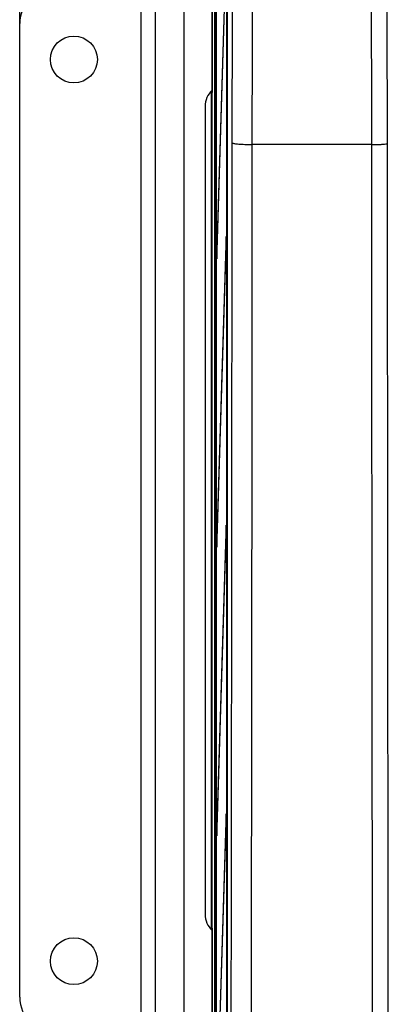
# Model space of a CAD drawing. Header units: millimetres. Extents: x 5 to 418, y 2 to 292.
# Tile 9 of 48: x 58 to 75, y 157 to 203. Entities that reach past the tile are written whole.
import ezdxf

# ---------------------------------------------------------------- set-up
doc = ezdxf.new("R2010")
doc.units = ezdxf.units.MM
doc.layers.add('SLD-0', color=7, linetype='Continuous')
doc.styles.add('SLDTEXTSTYLE0', font='TXT', dxfattribs={"width": 0.605})
doc.dimstyles.new('SLDDIMSTYLE0', dxfattribs={"dimtxt": 3.5, "dimasz": 3.302, "dimexe": 0, "dimexo": 0.0625, "dimgap": 0.875, "dimtad": 1, "dimlfac": 3, "dimrnd": 1e-09, "dimzin": 12, "dimdsep": 46, "dimtxsty": 'SLDTEXTSTYLE0', "dimsah": 1, "dimcen": 0.09, "dimadec": 0, "dimazin": 3, "dimtfac": 1, "dimtofl": 0, "dimtmove": 0, "dimatfit": 3, "dimfxl": 1, "dimfrac": 2, "dimtolj": 1, "dimtzin": 12, "dimarcsym": 0})

# ---------------------------------------------------------------- blocks, each defined once
blk = doc.blocks.new('_D')
at = {"layer": 'SLD-0'}
for p, q in [((58.038, 202.488), (58.038, 259.588)), ((132.371, 202.488), (132.371, 259.588)), ((58.038, 258.588), (132.371, 258.588))]:
    blk.add_line(p, q, dxfattribs=at)
for points in [[(58.038, 258.588), (61.34, 258.08), (61.34, 259.096)], [(132.371, 258.588), (129.069, 259.096), (129.069, 258.08)]]:
    blk.add_solid(points, dxfattribs=at)
at = {"layer": 'SLD-0', "insert": (91.194, 263.1), "char_height": 3.5, "attachment_point": 1, "style": 'SLDTEXTSTYLE0'}
blk.add_mtext('223', dxfattribs=at)

msp = doc.modelspace()

# ---------------------------------------------------------------- linework, layer by layer
at = {"color": 7, "linetype": 'Continuous', "lineweight": 25}
for p, q in [((66.9266, 127.5375), (66.9266, 233.1548)), ((67.0439, 127.6605), (67.0439, 232.9825)), ((67.1053, 227.1548), (67.1053, 133.8215)), ((67.1131, 133.8215), (67.1131, 227.1548)), ((67.6281, 140.1634), (67.6281, 227.1522)), ((67.5877, 226.4881), (67.5877, 141.1548)), ((67.5956, 141.1548), (67.5956, 226.4881)), ((67.5643, 205.9677), (67.1327, 191.9881)), ((67.1366, 191.6129), (67.5681, 205.5925)), ((66.915, 204.3535), (66.915, 199.2895)), ((63.638, 155.8215), (63.638, 204.1548)), ((64.3046, 155.8215), (64.3046, 204.1548)), ((65.6225, 155.8215), (65.6225, 204.1548)), ((58.038, 157.4881), (58.038, 202.4881)), ((66.8713, 199.3539), (66.8713, 160.6224)), ((66.8743, 199.3186), (66.8743, 199.357)), ((66.915, 199.3186), (66.8743, 199.3186)), ((66.9091, 198.9562), (66.88, 198.9853)), ((66.9091, 198.9562), (66.9115, 198.9847)), ((66.9111, 198.9809), (66.911, 198.978)), ((66.5944, 198.6548), (66.5944, 161.3215)), ((68.76, 196.8912), (68.7591, 196.8912)), ((74.2903, 196.8912), (68.76, 196.8912)), ((74.2903, 196.8912), (74.2906, 196.8912)), ((67.5643, 192.6344), (67.1327, 178.6548)), ((67.5681, 192.2591), (67.5643, 192.6344)), ((67.1366, 178.2795), (67.5681, 192.2591)), ((67.1327, 191.9881), (67.1366, 191.6129)), ((67.1477, 191.9729), (67.1327, 191.9881)), ((67.5643, 179.3011), (67.1327, 165.3215)), ((67.5681, 178.9258), (67.5643, 179.3011)), ((67.1366, 164.9462), (67.5681, 178.9258)), ((67.1327, 178.6548), (67.1366, 178.2795)), ((67.1477, 178.6395), (67.1327, 178.6548)), ((67.5643, 165.9677), (67.1327, 151.9881)), ((67.5681, 165.5925), (67.5643, 165.9677)), ((67.1327, 165.3215), (67.1366, 164.9462)), ((67.1477, 165.3062), (67.1327, 165.3215)), ((67.1366, 151.6129), (67.5681, 165.5925)), ((66.8743, 160.6193), (66.8743, 160.6577)), ((66.8743, 160.6577), (66.915, 160.6577)), ((66.88, 160.991), (66.9091, 161.0201)), ((66.9115, 160.9916), (66.9091, 161.0201)), ((66.915, 160.6868), (66.915, 155.6228))]:
    msp.add_line(p, q, dxfattribs=at)
at = {"color": 7, "linetype": 'Continuous', "lineweight": 25, "flags": 128}
for points in [[(67.8437, 196.9702), (67.8763, 208.8446), (67.9086, 220.6244)], [(68.826, 220.5578), (68.8204, 218.5757), (68.7984, 210.6471), (68.76, 196.8912)], [(74.2906, 196.8912), (74.2875, 198.2127), (74.2752, 203.4988), (74.2356, 220.5578)], [(74.946, 220.6022), (74.9735, 208.8173), (75.0013, 196.9439)]]:
    msp.add_lwpolyline(points, dxfattribs=at)
at = {"color": 7, "linetype": 'Continuous', "lineweight": 25}
for centre in [(60.538, 200.8215), (60.538, 159.1548)]:
    msp.add_circle(centre, 1.0833, dxfattribs=at)
for centre, radius, start, end in [((59.7046, 202.4881), 1.6667, 90, 180), ((67.605, 198.6587), 1.0106, 133.05956, 180.21954), ((67.0467, 198.9853), 0.1667, 142.86603, 179.98072), ((67.6063, 161.3182), 1.0119, 179.81363, 226.90727), ((67.0467, 160.991), 0.1667, 180.01928, 217.13397), ((59.7046, 157.4881), 1.6667, 180, 270)]:
    msp.add_arc(centre, radius, start, end, dxfattribs=at)
for centre, start_param, end_param in [((66.8801, 199.3186), 1.5707963, 3.1241394), ((66.9092, 199.2895), 3.1241394, 3.4334263), ((66.9092, 199.2895), 3.4334263, 4.712389), ((66.8801, 160.6577), 0.0174533, 1.5707963), ((66.9092, 160.6868), 6.0219434, 6.3006386), ((66.9092, 160.6868), 4.712389, 6.0219434)]:
    msp.add_ellipse(centre, major_axis=(0, 0.3333), ratio=0.0174551, start_param=start_param, end_param=end_param, dxfattribs=at)
for points, knots in [([(67.7732, 140.2877), (67.7777, 142.6036), (67.7866, 147.2358), (67.7984, 154.1916), (67.809, 161.1527), (67.8185, 168.1977), (67.8268, 175.3258), (67.8338, 182.537), (67.8396, 189.7519), (67.8423, 194.5641), (67.8437, 196.9702)], [0, 0, 0, 0, 0.1228665, 0.2457424, 0.3686469, 0.4915608, 0.6186443, 0.7457384, 0.872864, 1, 1, 1, 1]), ([(67.8437, 196.9702), (67.8438, 196.97), (67.8447, 196.9668), (67.8528, 196.9593), (67.8853, 196.9477), (67.9494, 196.9353), (68.0394, 196.9237), (68.1513, 196.9135), (68.2838, 196.9048), (68.431, 196.8981), (68.5911, 196.8932), (68.7026, 196.8919), (68.7591, 196.8912)], [0, 0, 0, 0, 0.0075705, 0.0803487, 0.1938337, 0.3106014, 0.4239242, 0.5405226, 0.6537512, 0.7702569, 0.8834859, 1, 1, 1, 1]), ([(68.7591, 196.8912), (68.7591, 196.8912), (68.7566, 192.0825), (68.7498, 182.4671), (68.7328, 166.7835), (68.7119, 152.6899), (68.694, 143.4117), (68.6879, 140.1917)], [0, 0, 0, 0, 0.0000001, 0.2539862, 0.5079724, 0.8292412, 1, 1, 1, 1]), ([(74.3273, 155.3735), (74.3267, 155.8166), (74.3237, 158.0323), (74.3165, 163.7955), (74.3069, 172.6684), (74.2969, 184.2912), (74.2926, 192.3684), (74.2903, 196.8912)], [0, 0, 0, 0, 0.0320694, 0.1603478, 0.4169318, 0.6735157, 1, 1, 1, 1]), ([(74.2906, 196.8912), (74.3658, 196.8915), (74.5162, 196.892), (74.7227, 196.9003), (74.8852, 196.9131), (74.9781, 196.9282), (74.9999, 196.9389), (75.0012, 196.9436), (75.0013, 196.9439)], [0, 0, 0, 0, 0.20782734, 0.41565069, 0.62359381, 0.83181685, 0.99156108, 1, 1, 1, 1]), ([(75.0013, 196.9439), (75.003, 193.4819), (75.0065, 186.5574), (75.0148, 176.1748), (75.0251, 165.7952), (75.0339, 158.8818), (75.0384, 155.4248)], [0, 0, 0, 0, 0.2498941, 0.4998305, 0.749894, 1, 1, 1, 1]), ([(66.9126, 160.9877), (66.9124, 160.9892), (66.9115, 160.9934), (66.9111, 160.9973), (66.9108, 161), (66.9109, 160.9987), (66.911, 160.9979)], [0, 0, 0, 0, 0.1136518, 0.3159765, 0.5825285, 1, 1, 1, 1])]:
    msp.add_open_spline(points, degree=3, knots=knots, dxfattribs=at)

# ---------------------------------------------------------------- dimensions: what is measured, and where the dimension line sits
at = {"layer": 'SLD-0'}
dim = msp.add_linear_dim(base=(132.3713, 258.5881), p1=(58.038, 202.4881), p2=(132.3713, 202.4881), dimstyle='SLDDIMSTYLE0', dxfattribs=at)
dim.commit()
dim.dimension.update_dxf_attribs({"geometry": '_D', "text_midpoint": (95.2046, 258.5881), "dimtype": 160})

doc.saveas('drawing.dxf')
